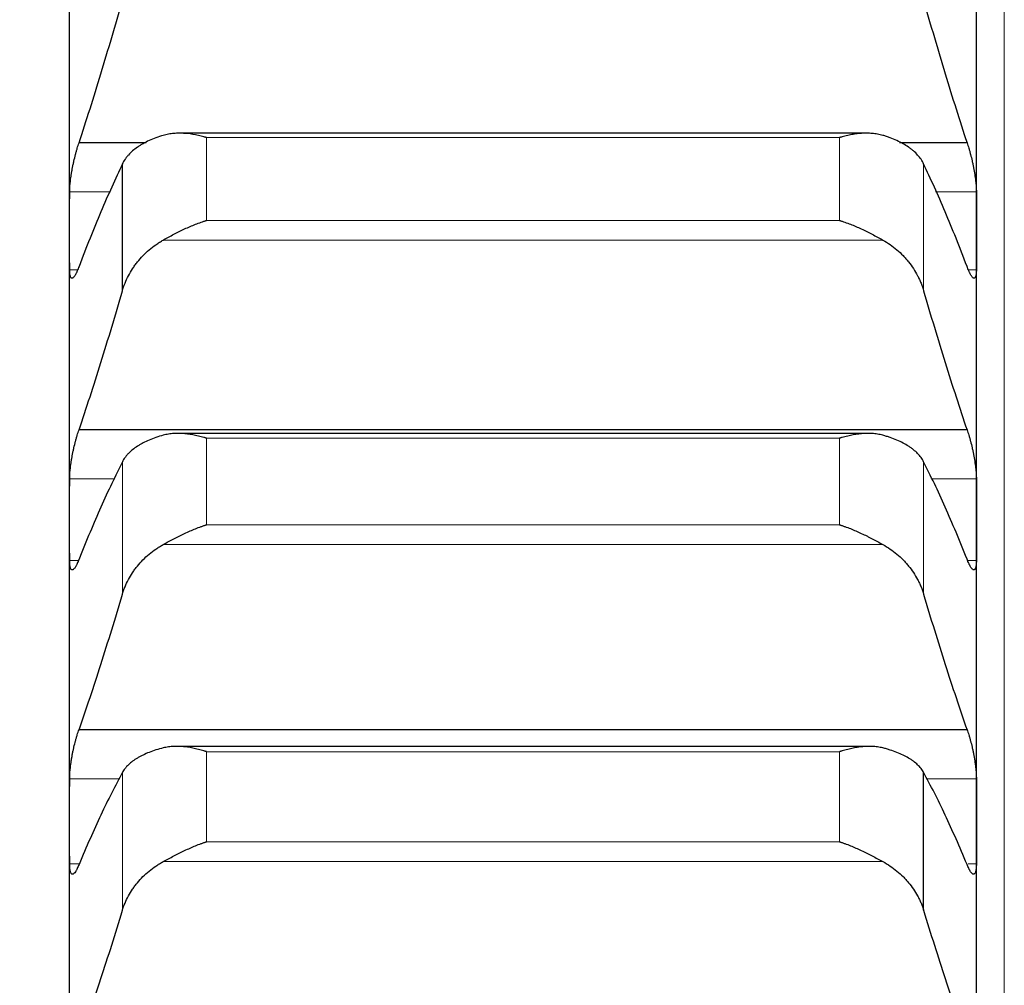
# Model space of a CAD drawing. Header units: inches. Extents: x 0 to 17820, y -10 to 12600.
# Tile 140 of 256: x 6450 to 6507, y 9153 to 9209. Entities that reach past the tile are written whole.
import ezdxf

# ---------------------------------------------------------------- set-up
doc = ezdxf.new("R2010")
doc.units = ezdxf.units.IN
doc.layers.add('1', color=7, linetype='Continuous', true_color=0xffffff)
doc.layers.add('254', color=7, linetype='Continuous', true_color=0xffffff)
doc.styles.add('latin_extended', font='simplex.shx')
doc.dimstyles.get("Standard").update_dxf_attribs({"dimtxt": 0.18, "dimasz": 0.18, "dimexe": 0.18, "dimexo": 0.0625, "dimgap": 0.09, "dimtad": 0, "dimtih": 1, "dimtoh": 1, "dimdec": 4, "dimzin": 0, "dimdsep": 46, "dimtxsty": 'Standard', "dimcen": 0.09, "dimadec": 0, "dimazin": 0, "dimtfac": 1, "dimtdec": 4, "dimtofl": 0, "dimtmove": 0, "dimatfit": 3, "dimfxl": 1, "dimtolj": 1, "dimtzin": 0, "dimarcsym": 0})

# ---------------------------------------------------------------- blocks, each defined once
blk = doc.blocks.new('_U1')
at = {"layer": '254', "color": 3, "linetype": 'Continuous', "lineweight": 13, "transparency": 16777216}
for p, q in [((1291.577, 10505.926), (1291.577, 7002.901)), ((6453.143, 8695.901), (6453.143, 7002.901)), ((1396.577, 7032.901), (6348.143, 7032.901))]:
    blk.add_line(p, q, dxfattribs=at)
at = {"layer": '254', "color": 3, "transparency": 16777216}
for points in [[(1396.577, 7050.401), (1396.577, 7015.401), (1291.577, 7032.901)], [(6348.143, 7015.401), (6348.143, 7050.401), (6453.143, 7032.901)]]:
    blk.add_solid(points, dxfattribs=at)
at = {"layer": 'Defpoints', "color": 0, "transparency": 16777216}
for p in [(1291.577, 10535.926), (6453.143, 8725.901), (6453.143, 7032.901)]:
    blk.add_point(p, dxfattribs=at)
at = {"layer": '254', "color": 2, "lineweight": 13, "transparency": 16777216, "insert": (3697.36, 7190.401), "char_height": 105, "attachment_point": 1, "style": 'latin_extended'}
blk.add_mtext('\\A1;5162', dxfattribs=at)

msp = doc.modelspace()

# ---------------------------------------------------------------- linework, layer by layer
at = {"layer": '1', "color": 110, "linetype": 'Continuous', "lineweight": 13}
for p, q in [((6506.743, 9340.901), (6506.743, 8810.881)), ((6497.288, 9202.044), (6460.999, 9202.044)), ((6460.999, 9197.291), (6460.999, 9202.044)), ((6497.288, 9197.291), (6497.288, 9202.044)), ((6502.117, 9193.257), (6502.117, 9200.536)), ((6455.494, 9198.939), (6453.146, 9198.939)), ((6505.141, 9198.939), (6502.793, 9198.939)), ((6497.288, 9197.291), (6460.999, 9197.291)), ((6499.775, 9196.167), (6458.512, 9196.167)), ((6453.598, 9194.457), (6453.146, 9194.457)), ((6505.141, 9194.457), (6504.685, 9194.457)), ((6497.288, 9184.793), (6460.999, 9184.793)), ((6460.999, 9179.831), (6460.999, 9184.793)), ((6497.288, 9179.831), (6497.288, 9184.793)), ((6456.17, 9175.844), (6456.17, 9183.442)), ((6502.117, 9175.844), (6502.117, 9183.442)), ((6455.734, 9182.462), (6453.146, 9182.462)), ((6505.141, 9182.462), (6502.553, 9182.462)), ((6497.288, 9179.831), (6460.999, 9179.831)), ((6499.775, 9178.698), (6458.512, 9178.698)), ((6453.643, 9177.775), (6453.146, 9177.775)), ((6505.141, 9177.775), (6504.641, 9177.775)), ((6497.288, 9166.807), (6460.999, 9166.807)), ((6460.999, 9161.645), (6460.999, 9166.807)), ((6497.288, 9161.645), (6497.288, 9166.807)), ((6456.17, 9157.71), (6456.17, 9165.615)), ((6456, 9165.254), (6453.146, 9165.254)), ((6505.141, 9165.254), (6502.287, 9165.254)), ((6497.288, 9161.645), (6460.999, 9161.645)), ((6453.672, 9160.37), (6453.146, 9160.37)), ((6499.775, 9160.504), (6458.512, 9160.504)), ((6505.141, 9160.37), (6504.67, 9160.37))]:
    msp.add_line(p, q, dxfattribs=at)
at = {"layer": '1', "color": 2, "linetype": 'Continuous', "lineweight": 25}
for p, q in [((6453.143, 9196.698), (6453.143, 9212.523)), ((6505.143, 9196.698), (6505.143, 9212.523)), ((6498.824, 9202.295), (6459.445, 9202.295)), ((6457.526, 9201.746), (6453.681, 9201.746)), ((6504.606, 9201.746), (6500.726, 9201.746)), ((6456.17, 9193.257), (6456.17, 9200.536)), ((6453.143, 9180.119), (6453.143, 9196.698)), ((6505.143, 9180.119), (6505.143, 9196.698)), ((6504.606, 9185.276), (6453.681, 9185.276)), ((6498.9, 9185.071), (6459.361, 9185.071)), ((6453.143, 9162.812), (6453.143, 9180.119)), ((6505.143, 9162.812), (6505.143, 9180.119)), ((6504.606, 9168.071), (6453.681, 9168.071)), ((6498.976, 9167.114), (6459.279, 9167.114)), ((6502.117, 9157.71), (6502.117, 9165.615)), ((6453.143, 9144.806), (6453.143, 9162.812)), ((6505.143, 9144.806), (6505.143, 9162.812))]:
    msp.add_line(p, q, dxfattribs=at)
for points in [[(6453.681, 9201.746), (6453.892, 9202.387), (6454.312, 9203.689), (6454.937, 9205.702), (6455.556, 9207.776), (6455.966, 9209.2), (6456.17, 9209.922)], [(6502.117, 9209.922), (6502.321, 9209.2), (6502.731, 9207.776), (6503.35, 9205.702), (6503.975, 9203.689), (6504.395, 9202.387), (6504.606, 9201.746)], [(6456.17, 9200.536), (6455.966, 9200.108), (6455.556, 9199.221), (6454.937, 9197.797), (6454.312, 9196.281), (6453.892, 9195.208), (6453.681, 9194.656)], [(6504.606, 9194.656), (6504.395, 9195.208), (6503.975, 9196.281), (6503.35, 9197.797), (6502.731, 9199.221), (6502.321, 9200.108), (6502.117, 9200.536)], [(6453.143, 9196.698), (6453.143, 9197.445), (6453.144, 9198.192), (6453.146, 9198.939)], [(6505.141, 9198.939), (6505.143, 9198.192), (6505.143, 9197.445), (6505.143, 9196.698)], [(6453.146, 9194.457), (6453.144, 9195.204), (6453.143, 9195.951), (6453.143, 9196.698)], [(6505.143, 9196.698), (6505.143, 9195.951), (6505.143, 9195.204), (6505.141, 9194.457)], [(6453.681, 9185.276), (6453.892, 9185.898), (6454.312, 9187.163), (6454.937, 9189.126), (6455.556, 9191.153), (6455.966, 9192.548), (6456.17, 9193.257)], [(6502.117, 9193.257), (6502.321, 9192.548), (6502.731, 9191.153), (6503.35, 9189.126), (6503.975, 9187.163), (6504.395, 9185.898), (6504.606, 9185.276)], [(6456.17, 9183.442), (6455.966, 9183.041), (6455.556, 9182.207), (6454.937, 9180.859), (6454.312, 9179.416), (6453.892, 9178.391), (6453.681, 9177.861)], [(6504.606, 9177.861), (6504.395, 9178.391), (6503.975, 9179.416), (6503.35, 9180.859), (6502.731, 9182.207), (6502.321, 9183.041), (6502.117, 9183.442)], [(6453.143, 9180.119), (6453.143, 9180.9), (6453.144, 9181.681), (6453.146, 9182.462)], [(6505.141, 9182.462), (6505.143, 9181.681), (6505.143, 9180.9), (6505.143, 9180.119)], [(6453.146, 9177.775), (6453.144, 9178.556), (6453.143, 9179.338), (6453.143, 9180.119)], [(6505.143, 9180.119), (6505.143, 9179.338), (6505.143, 9178.556), (6505.141, 9177.775)], [(6453.681, 9168.071), (6453.892, 9168.672), (6454.312, 9169.899), (6454.937, 9171.807), (6455.556, 9173.785), (6455.966, 9175.15), (6456.17, 9175.844)], [(6502.117, 9175.844), (6502.321, 9175.15), (6502.731, 9173.785), (6503.35, 9171.807), (6503.975, 9169.899), (6504.395, 9168.672), (6504.606, 9168.071)], [(6456.17, 9165.615), (6455.966, 9165.242), (6455.556, 9164.462), (6454.937, 9163.193), (6454.312, 9161.826), (6453.892, 9160.849), (6453.681, 9160.344)], [(6504.606, 9160.344), (6504.395, 9160.849), (6503.975, 9161.826), (6503.35, 9163.193), (6502.731, 9164.462), (6502.321, 9165.242), (6502.117, 9165.615)], [(6453.143, 9162.812), (6453.143, 9163.626), (6453.144, 9164.44), (6453.146, 9165.254)], [(6505.141, 9165.254), (6505.143, 9164.44), (6505.143, 9163.626), (6505.143, 9162.812)], [(6453.146, 9160.37), (6453.144, 9161.184), (6453.143, 9161.998), (6453.143, 9162.812)], [(6505.143, 9162.812), (6505.143, 9161.998), (6505.143, 9161.184), (6505.141, 9160.37)], [(6453.681, 9150.157), (6453.892, 9150.737), (6454.312, 9151.923), (6454.937, 9153.775), (6455.556, 9155.7), (6455.966, 9157.031), (6456.17, 9157.71)], [(6502.117, 9157.71), (6502.321, 9157.031), (6502.731, 9155.7), (6503.35, 9153.775), (6503.975, 9151.923), (6504.395, 9150.737), (6504.606, 9150.157)]]:
    msp.add_open_spline(points, degree=3, dxfattribs=at)
for points, knots in [([(6458.512, 9202.172), (6458.366, 9202.129), (6458.226, 9202.083), (6457.957, 9201.983), (6457.7, 9201.877), (6457.463, 9201.758), (6457.323, 9201.679), (6457.295, 9201.662), (6457.24, 9201.63), (6457.213, 9201.613), (6457.133, 9201.563), (6457.081, 9201.529), (6456.931, 9201.425), (6456.839, 9201.353), (6456.667, 9201.204), (6456.588, 9201.126), (6456.48, 9201.006), (6456.445, 9200.966), (6456.397, 9200.904), (6456.381, 9200.883), (6456.35, 9200.841), (6456.335, 9200.82), (6456.263, 9200.713), (6456.212, 9200.626), (6456.17, 9200.536)], [0, 0, 0, 0, 0.125, 0.125, 0.25, 0.375, 0.375, 0.40625, 0.40625, 0.4375, 0.4375, 0.5, 0.5, 0.625, 0.625, 0.75, 0.75, 0.8125, 0.8125, 0.84375, 0.84375, 0.875, 0.875, 1, 1, 1, 1]), ([(6460.999, 9202.044), (6460.996, 9202.045), (6460.993, 9202.046), (6460.986, 9202.048), (6460.983, 9202.049), (6460.973, 9202.052), (6460.953, 9202.058), (6460.907, 9202.071), (6460.814, 9202.097), (6460.735, 9202.117), (6460.577, 9202.156), (6460.472, 9202.18), (6460.158, 9202.241), (6459.95, 9202.269), (6459.639, 9202.292), (6459.535, 9202.295), (6459.38, 9202.295), (6459.328, 9202.294), (6459.224, 9202.29), (6459.172, 9202.287), (6459.018, 9202.274), (6458.915, 9202.261), (6458.712, 9202.224), (6458.612, 9202.201), (6458.512, 9202.172)], [0, 0, 0, 0, 0.003906, 0.003906, 0.007813, 0.007813, 0.015625, 0.03125, 0.0625, 0.125, 0.125, 0.25, 0.25, 0.5, 0.5, 0.625, 0.625, 0.6875, 0.6875, 0.75, 0.75, 0.875, 0.875, 1, 1, 1, 1]), ([(6499.775, 9202.172), (6499.675, 9202.201), (6499.575, 9202.224), (6499.374, 9202.26), (6499.273, 9202.274), (6499.069, 9202.291), (6498.966, 9202.295), (6498.76, 9202.296), (6498.655, 9202.292), (6498.446, 9202.277), (6498.341, 9202.266), (6498.131, 9202.238), (6498.026, 9202.221), (6497.816, 9202.18), (6497.71, 9202.157), (6497.552, 9202.117), (6497.473, 9202.097), (6497.38, 9202.071), (6497.334, 9202.058), (6497.314, 9202.052), (6497.301, 9202.048), (6497.294, 9202.046), (6497.288, 9202.044)], [0, 0, 0, 0, 0.125, 0.125, 0.25, 0.25, 0.375, 0.375, 0.5, 0.5, 0.625, 0.625, 0.75, 0.75, 0.875, 0.875, 0.9375, 0.96875, 0.984375, 0.992187, 0.992187, 1, 1, 1, 1]), ([(6502.117, 9200.536), (6502.075, 9200.626), (6502.025, 9200.713), (6501.91, 9200.882), (6501.781, 9201.046), (6501.623, 9201.201), (6501.494, 9201.313), (6501.449, 9201.35), (6501.379, 9201.405), (6501.355, 9201.423), (6501.306, 9201.459), (6501.282, 9201.476), (6501.157, 9201.563), (6500.945, 9201.696), (6500.71, 9201.815), (6500.463, 9201.928), (6500.334, 9201.982), (6500.164, 9202.045), (6500.13, 9202.057), (6500.06, 9202.081), (6499.956, 9202.117), (6499.848, 9202.15), (6499.775, 9202.172)], [0, 0, 0, 0, 0.125, 0.125, 0.25, 0.375, 0.375, 0.4375, 0.4375, 0.46875, 0.46875, 0.5, 0.5, 0.625, 0.75, 0.75, 0.875, 0.875, 0.90625, 0.90625, 0.9375, 1, 1, 1, 1]), ([(6453.146, 9198.939), (6453.146, 9198.983), (6453.148, 9199.074), (6453.156, 9199.224), (6453.165, 9199.332), (6453.173, 9199.416), (6453.176, 9199.444), (6453.182, 9199.502), (6453.185, 9199.531), (6453.203, 9199.679), (6453.22, 9199.801), (6453.244, 9199.959), (6453.25, 9199.991), (6453.258, 9200.039), (6453.26, 9200.055), (6453.266, 9200.087), (6453.28, 9200.168), (6453.306, 9200.313), (6453.332, 9200.442), (6453.359, 9200.572), (6453.373, 9200.636), (6453.417, 9200.83), (6453.448, 9200.956), (6453.495, 9201.138), (6453.512, 9201.198), (6453.536, 9201.286), (6453.545, 9201.316), (6453.562, 9201.374), (6453.57, 9201.402), (6453.612, 9201.542), (6453.646, 9201.648), (6453.681, 9201.746)], [0, 0, 0, 0, 0.0625, 0.125, 0.1875, 0.1875, 0.21875, 0.21875, 0.25, 0.25, 0.375, 0.375, 0.40625, 0.40625, 0.421875, 0.421875, 0.4375, 0.5, 0.5625, 0.5625, 0.625, 0.625, 0.75, 0.75, 0.8125, 0.8125, 0.84375, 0.84375, 0.875, 0.875, 1, 1, 1, 1]), ([(6504.606, 9201.746), (6504.64, 9201.648), (6504.675, 9201.543), (6504.725, 9201.376), (6504.741, 9201.319), (6504.766, 9201.23), (6504.774, 9201.201), (6504.791, 9201.14), (6504.799, 9201.11), (6504.839, 9200.957), (6504.869, 9200.831), (6504.913, 9200.64), (6504.927, 9200.575), (6504.947, 9200.478), (6504.954, 9200.445), (6504.967, 9200.38), (6504.973, 9200.347), (6505.005, 9200.185), (6505.027, 9200.057), (6505.052, 9199.899), (6505.057, 9199.868), (6505.066, 9199.805), (6505.07, 9199.774), (6505.083, 9199.681), (6505.091, 9199.621), (6505.112, 9199.445), (6505.122, 9199.334), (6505.131, 9199.202), (6505.133, 9199.176), (6505.136, 9199.126), (6505.137, 9199.101), (6505.14, 9199.029), (6505.141, 9198.983), (6505.141, 9198.939)], [0, 0, 0, 0, 0.125, 0.125, 0.1875, 0.1875, 0.21875, 0.21875, 0.25, 0.25, 0.375, 0.375, 0.4375, 0.4375, 0.46875, 0.46875, 0.5, 0.5, 0.625, 0.625, 0.65625, 0.65625, 0.6875, 0.6875, 0.75, 0.75, 0.875, 0.875, 0.90625, 0.90625, 0.9375, 0.9375, 1, 1, 1, 1]), ([(6458.512, 9196.167), (6458.612, 9196.223), (6458.712, 9196.279), (6458.913, 9196.389), (6459.014, 9196.444), (6459.218, 9196.55), (6459.321, 9196.603), (6459.527, 9196.705), (6459.632, 9196.755), (6459.841, 9196.852), (6459.946, 9196.899), (6460.156, 9196.989), (6460.261, 9197.031), (6460.471, 9197.113), (6460.576, 9197.152), (6460.735, 9197.206), (6460.814, 9197.233), (6460.907, 9197.262), (6460.953, 9197.277), (6460.973, 9197.283), (6460.986, 9197.287), (6460.993, 9197.289), (6460.999, 9197.291)], [0, 0, 0, 0, 0.125, 0.125, 0.25, 0.25, 0.375, 0.375, 0.5, 0.5, 0.625, 0.625, 0.75, 0.75, 0.875, 0.875, 0.9375, 0.96875, 0.984375, 0.992187, 0.992187, 1, 1, 1, 1]), ([(6497.288, 9197.291), (6497.291, 9197.29), (6497.294, 9197.289), (6497.301, 9197.287), (6497.304, 9197.286), (6497.314, 9197.283), (6497.334, 9197.277), (6497.38, 9197.262), (6497.473, 9197.233), (6497.552, 9197.206), (6497.71, 9197.152), (6497.815, 9197.113), (6498.129, 9196.992), (6498.337, 9196.903), (6498.648, 9196.759), (6498.752, 9196.709), (6498.907, 9196.632), (6498.959, 9196.606), (6499.063, 9196.553), (6499.114, 9196.526), (6499.269, 9196.445), (6499.372, 9196.39), (6499.575, 9196.279), (6499.675, 9196.223), (6499.775, 9196.167)], [0, 0, 0, 0, 0.003906, 0.003906, 0.007812, 0.007812, 0.015625, 0.03125, 0.0625, 0.125, 0.125, 0.25, 0.25, 0.5, 0.5, 0.625, 0.625, 0.6875, 0.6875, 0.75, 0.75, 0.875, 0.875, 1, 1, 1, 1]), ([(6456.17, 9193.257), (6456.212, 9193.405), (6456.262, 9193.551), (6456.377, 9193.836), (6456.506, 9194.117), (6456.664, 9194.388), (6456.793, 9194.586), (6456.838, 9194.652), (6456.908, 9194.749), (6456.932, 9194.782), (6456.981, 9194.845), (6457.005, 9194.877), (6457.13, 9195.033), (6457.341, 9195.274), (6457.577, 9195.495), (6457.824, 9195.706), (6457.953, 9195.806), (6458.123, 9195.925), (6458.157, 9195.948), (6458.227, 9195.994), (6458.331, 9196.062), (6458.439, 9196.126), (6458.512, 9196.167)], [0, 0, 0, 0, 0.125, 0.125, 0.25, 0.375, 0.375, 0.4375, 0.4375, 0.46875, 0.46875, 0.5, 0.5, 0.625, 0.75, 0.75, 0.875, 0.875, 0.90625, 0.90625, 0.9375, 1, 1, 1, 1]), ([(6499.775, 9196.167), (6499.921, 9196.085), (6500.061, 9195.997), (6500.33, 9195.809), (6500.587, 9195.61), (6500.823, 9195.389), (6500.964, 9195.243), (6500.992, 9195.214), (6501.047, 9195.155), (6501.074, 9195.125), (6501.154, 9195.034), (6501.206, 9194.972), (6501.356, 9194.785), (6501.448, 9194.656), (6501.62, 9194.393), (6501.699, 9194.258), (6501.807, 9194.051), (6501.841, 9193.981), (6501.89, 9193.875), (6501.906, 9193.839), (6501.937, 9193.768), (6501.952, 9193.732), (6502.024, 9193.551), (6502.075, 9193.405), (6502.117, 9193.257)], [0, 0, 0, 0, 0.125, 0.125, 0.25, 0.375, 0.375, 0.40625, 0.40625, 0.4375, 0.4375, 0.5, 0.5, 0.625, 0.625, 0.75, 0.75, 0.8125, 0.8125, 0.84375, 0.84375, 0.875, 0.875, 1, 1, 1, 1]), ([(6453.681, 9194.656), (6453.646, 9194.559), (6453.612, 9194.471), (6453.562, 9194.354), (6453.545, 9194.317), (6453.521, 9194.266), (6453.513, 9194.249), (6453.496, 9194.217), (6453.488, 9194.202), (6453.448, 9194.129), (6453.418, 9194.083), (6453.374, 9194.031), (6453.36, 9194.016), (6453.34, 9193.999), (6453.333, 9193.994), (6453.32, 9193.985), (6453.313, 9193.982), (6453.282, 9193.969), (6453.26, 9193.971), (6453.235, 9193.99), (6453.23, 9193.995), (6453.221, 9194.005), (6453.217, 9194.012), (6453.204, 9194.033), (6453.196, 9194.05), (6453.175, 9194.11), (6453.165, 9194.163), (6453.155, 9194.244), (6453.154, 9194.261), (6453.151, 9194.297), (6453.15, 9194.315), (6453.147, 9194.372), (6453.146, 9194.413), (6453.146, 9194.457)], [0, 0, 0, 0, 0.125, 0.125, 0.1875, 0.1875, 0.21875, 0.21875, 0.25, 0.25, 0.375, 0.375, 0.4375, 0.4375, 0.46875, 0.46875, 0.5, 0.5, 0.625, 0.625, 0.65625, 0.65625, 0.6875, 0.6875, 0.75, 0.75, 0.875, 0.875, 0.90625, 0.90625, 0.9375, 0.9375, 1, 1, 1, 1]), ([(6505.141, 9194.457), (6505.141, 9194.413), (6505.139, 9194.332), (6505.131, 9194.227), (6505.122, 9194.168), (6505.114, 9194.128), (6505.111, 9194.115), (6505.105, 9194.092), (6505.101, 9194.081), (6505.084, 9194.03), (6505.067, 9194.002), (6505.042, 9193.983), (6505.037, 9193.98), (6505.029, 9193.977), (6505.027, 9193.976), (6505.021, 9193.974), (6505.007, 9193.972), (6504.98, 9193.976), (6504.955, 9193.993), (6504.928, 9194.015), (6504.913, 9194.03), (6504.87, 9194.082), (6504.839, 9194.129), (6504.791, 9194.215), (6504.775, 9194.247), (6504.75, 9194.298), (6504.742, 9194.316), (6504.725, 9194.353), (6504.717, 9194.372), (6504.675, 9194.471), (6504.64, 9194.559), (6504.606, 9194.656)], [0, 0, 0, 0, 0.0625, 0.125, 0.1875, 0.1875, 0.21875, 0.21875, 0.25, 0.25, 0.375, 0.375, 0.40625, 0.40625, 0.421875, 0.421875, 0.4375, 0.5, 0.5625, 0.5625, 0.625, 0.625, 0.75, 0.75, 0.8125, 0.8125, 0.84375, 0.84375, 0.875, 0.875, 1, 1, 1, 1]), ([(6453.146, 9182.462), (6453.146, 9182.508), (6453.148, 9182.603), (6453.156, 9182.758), (6453.165, 9182.869), (6453.173, 9182.955), (6453.176, 9182.984), (6453.182, 9183.043), (6453.185, 9183.073), (6453.203, 9183.223), (6453.22, 9183.347), (6453.244, 9183.506), (6453.25, 9183.539), (6453.258, 9183.587), (6453.26, 9183.603), (6453.266, 9183.636), (6453.28, 9183.717), (6453.306, 9183.863), (6453.332, 9183.992), (6453.359, 9184.121), (6453.373, 9184.186), (6453.417, 9184.379), (6453.448, 9184.503), (6453.495, 9184.683), (6453.512, 9184.742), (6453.536, 9184.828), (6453.545, 9184.857), (6453.562, 9184.914), (6453.57, 9184.942), (6453.612, 9185.079), (6453.646, 9185.181), (6453.681, 9185.276)], [0, 0, 0, 0, 0.0625, 0.125, 0.1875, 0.1875, 0.21875, 0.21875, 0.25, 0.25, 0.375, 0.375, 0.40625, 0.40625, 0.421875, 0.421875, 0.4375, 0.5, 0.5625, 0.5625, 0.625, 0.625, 0.75, 0.75, 0.8125, 0.8125, 0.84375, 0.84375, 0.875, 0.875, 1, 1, 1, 1]), ([(6460.999, 9184.793), (6460.996, 9184.794), (6460.993, 9184.795), (6460.986, 9184.797), (6460.983, 9184.798), (6460.973, 9184.801), (6460.953, 9184.807), (6460.907, 9184.821), (6460.814, 9184.848), (6460.735, 9184.87), (6460.577, 9184.911), (6460.472, 9184.936), (6460.158, 9185.002), (6459.95, 9185.035), (6459.639, 9185.063), (6459.535, 9185.069), (6459.38, 9185.072), (6459.328, 9185.072), (6459.224, 9185.07), (6459.172, 9185.067), (6459.018, 9185.058), (6458.915, 9185.047), (6458.712, 9185.015), (6458.612, 9184.993), (6458.512, 9184.966)], [0, 0, 0, 0, 0.003906, 0.003906, 0.007813, 0.007813, 0.015625, 0.03125, 0.0625, 0.125, 0.125, 0.25, 0.25, 0.5, 0.5, 0.625, 0.625, 0.6875, 0.6875, 0.75, 0.75, 0.875, 0.875, 1, 1, 1, 1]), ([(6499.775, 9184.966), (6499.675, 9184.993), (6499.575, 9185.014), (6499.374, 9185.046), (6499.273, 9185.057), (6499.069, 9185.07), (6498.966, 9185.073), (6498.76, 9185.069), (6498.655, 9185.063), (6498.446, 9185.045), (6498.341, 9185.032), (6498.131, 9185), (6498.026, 9184.981), (6497.816, 9184.936), (6497.71, 9184.911), (6497.552, 9184.87), (6497.473, 9184.848), (6497.38, 9184.821), (6497.334, 9184.807), (6497.314, 9184.801), (6497.301, 9184.797), (6497.294, 9184.795), (6497.288, 9184.793)], [0, 0, 0, 0, 0.125, 0.125, 0.25, 0.25, 0.375, 0.375, 0.5, 0.5, 0.625, 0.625, 0.75, 0.75, 0.875, 0.875, 0.9375, 0.96875, 0.984375, 0.992187, 0.992187, 1, 1, 1, 1]), ([(6504.606, 9185.276), (6504.64, 9185.181), (6504.675, 9185.079), (6504.725, 9184.916), (6504.741, 9184.86), (6504.766, 9184.773), (6504.774, 9184.744), (6504.791, 9184.685), (6504.799, 9184.655), (6504.839, 9184.504), (6504.869, 9184.38), (6504.913, 9184.189), (6504.927, 9184.125), (6504.947, 9184.027), (6504.954, 9183.995), (6504.967, 9183.929), (6504.973, 9183.897), (6505.005, 9183.734), (6505.027, 9183.606), (6505.052, 9183.446), (6505.057, 9183.415), (6505.066, 9183.351), (6505.07, 9183.319), (6505.083, 9183.225), (6505.091, 9183.164), (6505.112, 9182.985), (6505.122, 9182.871), (6505.131, 9182.735), (6505.133, 9182.709), (6505.136, 9182.656), (6505.137, 9182.631), (6505.14, 9182.556), (6505.141, 9182.508), (6505.141, 9182.462)], [0, 0, 0, 0, 0.125, 0.125, 0.1875, 0.1875, 0.21875, 0.21875, 0.25, 0.25, 0.375, 0.375, 0.4375, 0.4375, 0.46875, 0.46875, 0.5, 0.5, 0.625, 0.625, 0.65625, 0.65625, 0.6875, 0.6875, 0.75, 0.75, 0.875, 0.875, 0.90625, 0.90625, 0.9375, 0.9375, 1, 1, 1, 1]), ([(6458.512, 9184.966), (6458.366, 9184.927), (6458.226, 9184.884), (6457.957, 9184.792), (6457.7, 9184.693), (6457.463, 9184.582), (6457.323, 9184.509), (6457.295, 9184.494), (6457.24, 9184.463), (6457.213, 9184.448), (6457.133, 9184.401), (6457.081, 9184.369), (6456.931, 9184.272), (6456.839, 9184.205), (6456.667, 9184.066), (6456.588, 9183.994), (6456.48, 9183.882), (6456.445, 9183.844), (6456.397, 9183.786), (6456.381, 9183.767), (6456.35, 9183.727), (6456.335, 9183.707), (6456.263, 9183.608), (6456.212, 9183.526), (6456.17, 9183.442)], [0, 0, 0, 0, 0.125, 0.125, 0.25, 0.375, 0.375, 0.40625, 0.40625, 0.4375, 0.4375, 0.5, 0.5, 0.625, 0.625, 0.75, 0.75, 0.8125, 0.8125, 0.84375, 0.84375, 0.875, 0.875, 1, 1, 1, 1]), ([(6502.117, 9183.442), (6502.075, 9183.526), (6502.025, 9183.607), (6501.91, 9183.765), (6501.781, 9183.919), (6501.623, 9184.063), (6501.494, 9184.168), (6501.449, 9184.203), (6501.379, 9184.254), (6501.355, 9184.271), (6501.306, 9184.304), (6501.282, 9184.32), (6501.157, 9184.401), (6500.945, 9184.524), (6500.71, 9184.636), (6500.463, 9184.741), (6500.334, 9184.79), (6500.164, 9184.848), (6500.13, 9184.86), (6500.06, 9184.882), (6499.956, 9184.915), (6499.848, 9184.947), (6499.775, 9184.966)], [0, 0, 0, 0, 0.125, 0.125, 0.25, 0.375, 0.375, 0.4375, 0.4375, 0.46875, 0.46875, 0.5, 0.5, 0.625, 0.75, 0.75, 0.875, 0.875, 0.90625, 0.90625, 0.9375, 1, 1, 1, 1]), ([(6458.512, 9178.698), (6458.612, 9178.753), (6458.712, 9178.809), (6458.913, 9178.918), (6459.014, 9178.972), (6459.218, 9179.078), (6459.321, 9179.131), (6459.527, 9179.233), (6459.632, 9179.284), (6459.841, 9179.382), (6459.946, 9179.429), (6460.156, 9179.52), (6460.261, 9179.564), (6460.471, 9179.647), (6460.576, 9179.687), (6460.735, 9179.744), (6460.814, 9179.771), (6460.907, 9179.802), (6460.953, 9179.817), (6460.973, 9179.823), (6460.986, 9179.827), (6460.993, 9179.829), (6460.999, 9179.831)], [0, 0, 0, 0, 0.125, 0.125, 0.25, 0.25, 0.375, 0.375, 0.5, 0.5, 0.625, 0.625, 0.75, 0.75, 0.875, 0.875, 0.9375, 0.96875, 0.984375, 0.992187, 0.992187, 1, 1, 1, 1]), ([(6497.288, 9179.831), (6497.291, 9179.83), (6497.294, 9179.829), (6497.301, 9179.827), (6497.304, 9179.826), (6497.314, 9179.823), (6497.334, 9179.817), (6497.38, 9179.802), (6497.473, 9179.771), (6497.552, 9179.744), (6497.71, 9179.687), (6497.815, 9179.648), (6498.129, 9179.523), (6498.337, 9179.432), (6498.648, 9179.287), (6498.752, 9179.237), (6498.907, 9179.16), (6498.959, 9179.134), (6499.063, 9179.081), (6499.114, 9179.054), (6499.269, 9178.973), (6499.372, 9178.919), (6499.575, 9178.809), (6499.675, 9178.754), (6499.775, 9178.698)], [0, 0, 0, 0, 0.003906, 0.003906, 0.007812, 0.007812, 0.015625, 0.03125, 0.0625, 0.125, 0.125, 0.25, 0.25, 0.5, 0.5, 0.625, 0.625, 0.6875, 0.6875, 0.75, 0.75, 0.875, 0.875, 1, 1, 1, 1]), ([(6456.17, 9175.844), (6456.212, 9175.989), (6456.262, 9176.131), (6456.377, 9176.411), (6456.506, 9176.686), (6456.664, 9176.951), (6456.793, 9177.146), (6456.838, 9177.211), (6456.908, 9177.306), (6456.932, 9177.338), (6456.981, 9177.401), (6457.005, 9177.431), (6457.13, 9177.585), (6457.341, 9177.821), (6457.577, 9178.038), (6457.824, 9178.245), (6457.953, 9178.343), (6458.123, 9178.46), (6458.157, 9178.483), (6458.227, 9178.528), (6458.331, 9178.595), (6458.439, 9178.658), (6458.512, 9178.698)], [0, 0, 0, 0, 0.125, 0.125, 0.25, 0.375, 0.375, 0.4375, 0.4375, 0.46875, 0.46875, 0.5, 0.5, 0.625, 0.75, 0.75, 0.875, 0.875, 0.90625, 0.90625, 0.9375, 1, 1, 1, 1]), ([(6499.775, 9178.698), (6499.921, 9178.618), (6500.061, 9178.531), (6500.33, 9178.346), (6500.587, 9178.151), (6500.823, 9177.934), (6500.964, 9177.791), (6500.992, 9177.762), (6501.047, 9177.704), (6501.074, 9177.674), (6501.154, 9177.585), (6501.206, 9177.525), (6501.356, 9177.341), (6501.448, 9177.215), (6501.62, 9176.957), (6501.699, 9176.824), (6501.807, 9176.621), (6501.841, 9176.553), (6501.89, 9176.449), (6501.906, 9176.414), (6501.937, 9176.344), (6501.952, 9176.309), (6502.024, 9176.132), (6502.075, 9175.988), (6502.117, 9175.844)], [0, 0, 0, 0, 0.125, 0.125, 0.25, 0.375, 0.375, 0.40625, 0.40625, 0.4375, 0.4375, 0.5, 0.5, 0.625, 0.625, 0.75, 0.75, 0.8125, 0.8125, 0.84375, 0.84375, 0.875, 0.875, 1, 1, 1, 1]), ([(6453.681, 9177.861), (6453.646, 9177.768), (6453.612, 9177.684), (6453.562, 9177.573), (6453.545, 9177.539), (6453.521, 9177.49), (6453.513, 9177.475), (6453.496, 9177.445), (6453.488, 9177.431), (6453.448, 9177.364), (6453.418, 9177.323), (6453.374, 9177.278), (6453.36, 9177.266), (6453.34, 9177.252), (6453.333, 9177.249), (6453.32, 9177.243), (6453.313, 9177.241), (6453.282, 9177.234), (6453.26, 9177.242), (6453.235, 9177.267), (6453.23, 9177.273), (6453.221, 9177.286), (6453.217, 9177.294), (6453.204, 9177.319), (6453.196, 9177.339), (6453.175, 9177.407), (6453.165, 9177.464), (6453.155, 9177.551), (6453.154, 9177.569), (6453.151, 9177.607), (6453.15, 9177.626), (6453.147, 9177.687), (6453.146, 9177.73), (6453.146, 9177.775)], [0, 0, 0, 0, 0.125, 0.125, 0.1875, 0.1875, 0.21875, 0.21875, 0.25, 0.25, 0.375, 0.375, 0.4375, 0.4375, 0.46875, 0.46875, 0.5, 0.5, 0.625, 0.625, 0.65625, 0.65625, 0.6875, 0.6875, 0.75, 0.75, 0.875, 0.875, 0.90625, 0.90625, 0.9375, 0.9375, 1, 1, 1, 1]), ([(6505.141, 9177.775), (6505.141, 9177.73), (6505.139, 9177.644), (6505.131, 9177.532), (6505.122, 9177.469), (6505.114, 9177.425), (6505.111, 9177.411), (6505.105, 9177.385), (6505.101, 9177.373), (6505.084, 9177.316), (6505.067, 9177.283), (6505.042, 9177.258), (6505.037, 9177.253), (6505.029, 9177.248), (6505.027, 9177.246), (6505.021, 9177.244), (6505.007, 9177.238), (6504.98, 9177.236), (6504.955, 9177.248), (6504.928, 9177.265), (6504.913, 9177.277), (6504.87, 9177.322), (6504.839, 9177.364), (6504.791, 9177.444), (6504.775, 9177.473), (6504.75, 9177.521), (6504.742, 9177.538), (6504.725, 9177.573), (6504.717, 9177.591), (6504.675, 9177.684), (6504.64, 9177.768), (6504.606, 9177.861)], [0, 0, 0, 0, 0.0625, 0.125, 0.1875, 0.1875, 0.21875, 0.21875, 0.25, 0.25, 0.375, 0.375, 0.40625, 0.40625, 0.421875, 0.421875, 0.4375, 0.5, 0.5625, 0.5625, 0.625, 0.625, 0.75, 0.75, 0.8125, 0.8125, 0.84375, 0.84375, 0.875, 0.875, 1, 1, 1, 1]), ([(6453.146, 9165.254), (6453.146, 9165.302), (6453.148, 9165.401), (6453.156, 9165.56), (6453.165, 9165.674), (6453.173, 9165.762), (6453.176, 9165.792), (6453.182, 9165.852), (6453.185, 9165.882), (6453.203, 9166.035), (6453.22, 9166.161), (6453.244, 9166.321), (6453.25, 9166.354), (6453.258, 9166.403), (6453.26, 9166.419), (6453.266, 9166.452), (6453.28, 9166.533), (6453.306, 9166.68), (6453.332, 9166.809), (6453.359, 9166.937), (6453.373, 9167.001), (6453.417, 9167.193), (6453.448, 9167.316), (6453.495, 9167.493), (6453.512, 9167.55), (6453.536, 9167.635), (6453.545, 9167.664), (6453.562, 9167.719), (6453.57, 9167.746), (6453.612, 9167.88), (6453.646, 9167.979), (6453.681, 9168.071)], [0, 0, 0, 0, 0.0625, 0.125, 0.1875, 0.1875, 0.21875, 0.21875, 0.25, 0.25, 0.375, 0.375, 0.40625, 0.40625, 0.421875, 0.421875, 0.4375, 0.5, 0.5625, 0.5625, 0.625, 0.625, 0.75, 0.75, 0.8125, 0.8125, 0.84375, 0.84375, 0.875, 0.875, 1, 1, 1, 1]), ([(6504.606, 9168.071), (6504.64, 9167.979), (6504.675, 9167.88), (6504.725, 9167.721), (6504.741, 9167.666), (6504.766, 9167.582), (6504.774, 9167.553), (6504.791, 9167.495), (6504.799, 9167.465), (6504.839, 9167.316), (6504.869, 9167.194), (6504.913, 9167.005), (6504.927, 9166.941), (6504.947, 9166.844), (6504.954, 9166.811), (6504.967, 9166.746), (6504.973, 9166.713), (6505.005, 9166.551), (6505.027, 9166.422), (6505.052, 9166.261), (6505.057, 9166.229), (6505.066, 9166.165), (6505.07, 9166.133), (6505.083, 9166.037), (6505.091, 9165.975), (6505.112, 9165.793), (6505.122, 9165.676), (6505.131, 9165.537), (6505.133, 9165.51), (6505.136, 9165.456), (6505.137, 9165.429), (6505.14, 9165.352), (6505.141, 9165.302), (6505.141, 9165.254)], [0, 0, 0, 0, 0.125, 0.125, 0.1875, 0.1875, 0.21875, 0.21875, 0.25, 0.25, 0.375, 0.375, 0.4375, 0.4375, 0.46875, 0.46875, 0.5, 0.5, 0.625, 0.625, 0.65625, 0.65625, 0.6875, 0.6875, 0.75, 0.75, 0.875, 0.875, 0.90625, 0.90625, 0.9375, 0.9375, 1, 1, 1, 1]), ([(6458.512, 9167.026), (6458.366, 9166.989), (6458.226, 9166.95), (6457.957, 9166.865), (6457.7, 9166.775), (6457.463, 9166.672), (6457.323, 9166.604), (6457.295, 9166.59), (6457.24, 9166.562), (6457.213, 9166.548), (6457.133, 9166.505), (6457.081, 9166.476), (6456.931, 9166.386), (6456.839, 9166.324), (6456.667, 9166.195), (6456.588, 9166.128), (6456.48, 9166.024), (6456.445, 9165.989), (6456.397, 9165.935), (6456.381, 9165.917), (6456.35, 9165.88), (6456.335, 9165.862), (6456.263, 9165.769), (6456.212, 9165.693), (6456.17, 9165.615)], [0, 0, 0, 0, 0.125, 0.125, 0.25, 0.375, 0.375, 0.40625, 0.40625, 0.4375, 0.4375, 0.5, 0.5, 0.625, 0.625, 0.75, 0.75, 0.8125, 0.8125, 0.84375, 0.84375, 0.875, 0.875, 1, 1, 1, 1]), ([(6460.999, 9166.807), (6460.996, 9166.808), (6460.993, 9166.809), (6460.986, 9166.811), (6460.983, 9166.812), (6460.973, 9166.816), (6460.953, 9166.822), (6460.907, 9166.836), (6460.814, 9166.865), (6460.735, 9166.888), (6460.577, 9166.931), (6460.472, 9166.958), (6460.158, 9167.029), (6459.95, 9167.065), (6459.639, 9167.099), (6459.535, 9167.107), (6459.38, 9167.113), (6459.328, 9167.114), (6459.224, 9167.114), (6459.172, 9167.113), (6459.018, 9167.106), (6458.915, 9167.097), (6458.712, 9167.07), (6458.612, 9167.051), (6458.512, 9167.026)], [0, 0, 0, 0, 0.003906, 0.003906, 0.007813, 0.007813, 0.015625, 0.03125, 0.0625, 0.125, 0.125, 0.25, 0.25, 0.5, 0.5, 0.625, 0.625, 0.6875, 0.6875, 0.75, 0.75, 0.875, 0.875, 1, 1, 1, 1]), ([(6499.775, 9167.026), (6499.675, 9167.051), (6499.575, 9167.07), (6499.374, 9167.097), (6499.273, 9167.106), (6499.069, 9167.115), (6498.966, 9167.115), (6498.76, 9167.107), (6498.655, 9167.099), (6498.446, 9167.077), (6498.341, 9167.062), (6498.131, 9167.026), (6498.026, 9167.005), (6497.816, 9166.958), (6497.71, 9166.931), (6497.552, 9166.888), (6497.473, 9166.865), (6497.38, 9166.836), (6497.334, 9166.822), (6497.314, 9166.816), (6497.301, 9166.811), (6497.294, 9166.809), (6497.288, 9166.807)], [0, 0, 0, 0, 0.125, 0.125, 0.25, 0.25, 0.375, 0.375, 0.5, 0.5, 0.625, 0.625, 0.75, 0.75, 0.875, 0.875, 0.9375, 0.96875, 0.984375, 0.992188, 0.992188, 1, 1, 1, 1]), ([(6502.117, 9165.615), (6502.075, 9165.693), (6502.025, 9165.769), (6501.91, 9165.916), (6501.781, 9166.058), (6501.623, 9166.192), (6501.494, 9166.29), (6501.449, 9166.322), (6501.379, 9166.369), (6501.355, 9166.384), (6501.306, 9166.415), (6501.282, 9166.43), (6501.157, 9166.505), (6500.945, 9166.619), (6500.71, 9166.721), (6500.463, 9166.818), (6500.334, 9166.864), (6500.164, 9166.917), (6500.13, 9166.928), (6500.06, 9166.949), (6499.956, 9166.979), (6499.848, 9167.008), (6499.775, 9167.026)], [0, 0, 0, 0, 0.125, 0.125, 0.25, 0.375, 0.375, 0.4375, 0.4375, 0.46875, 0.46875, 0.5, 0.5, 0.625, 0.75, 0.75, 0.875, 0.875, 0.90625, 0.90625, 0.9375, 1, 1, 1, 1]), ([(6458.512, 9160.504), (6458.612, 9160.558), (6458.712, 9160.613), (6458.913, 9160.721), (6459.014, 9160.774), (6459.218, 9160.88), (6459.321, 9160.933), (6459.527, 9161.036), (6459.632, 9161.086), (6459.841, 9161.185), (6459.946, 9161.233), (6460.156, 9161.325), (6460.261, 9161.37), (6460.471, 9161.455), (6460.576, 9161.496), (6460.735, 9161.554), (6460.814, 9161.582), (6460.907, 9161.614), (6460.953, 9161.629), (6460.973, 9161.636), (6460.986, 9161.64), (6460.993, 9161.643), (6460.999, 9161.645)], [0, 0, 0, 0, 0.125, 0.125, 0.25, 0.25, 0.375, 0.375, 0.5, 0.5, 0.625, 0.625, 0.75, 0.75, 0.875, 0.875, 0.9375, 0.96875, 0.984375, 0.992188, 0.992188, 1, 1, 1, 1]), ([(6497.288, 9161.645), (6497.291, 9161.644), (6497.294, 9161.643), (6497.301, 9161.64), (6497.304, 9161.639), (6497.314, 9161.636), (6497.334, 9161.629), (6497.38, 9161.614), (6497.473, 9161.582), (6497.552, 9161.554), (6497.71, 9161.496), (6497.815, 9161.455), (6498.129, 9161.328), (6498.337, 9161.236), (6498.648, 9161.09), (6498.752, 9161.039), (6498.907, 9160.962), (6498.959, 9160.936), (6499.063, 9160.883), (6499.114, 9160.856), (6499.269, 9160.776), (6499.372, 9160.722), (6499.575, 9160.613), (6499.675, 9160.559), (6499.775, 9160.504)], [0, 0, 0, 0, 0.003906, 0.003906, 0.007813, 0.007813, 0.015625, 0.03125, 0.0625, 0.125, 0.125, 0.25, 0.25, 0.5, 0.5, 0.625, 0.625, 0.6875, 0.6875, 0.75, 0.75, 0.875, 0.875, 1, 1, 1, 1]), ([(6453.681, 9160.344), (6453.646, 9160.254), (6453.612, 9160.174), (6453.562, 9160.069), (6453.545, 9160.037), (6453.521, 9159.992), (6453.513, 9159.977), (6453.496, 9159.95), (6453.488, 9159.937), (6453.448, 9159.876), (6453.418, 9159.84), (6453.374, 9159.802), (6453.36, 9159.793), (6453.34, 9159.783), (6453.333, 9159.781), (6453.32, 9159.778), (6453.313, 9159.777), (6453.282, 9159.777), (6453.26, 9159.79), (6453.235, 9159.821), (6453.23, 9159.829), (6453.221, 9159.845), (6453.217, 9159.853), (6453.204, 9159.882), (6453.196, 9159.904), (6453.175, 9159.98), (6453.165, 9160.041), (6453.155, 9160.134), (6453.154, 9160.153), (6453.151, 9160.193), (6453.15, 9160.214), (6453.147, 9160.277), (6453.146, 9160.322), (6453.146, 9160.37)], [0, 0, 0, 0, 0.125, 0.125, 0.1875, 0.1875, 0.21875, 0.21875, 0.25, 0.25, 0.375, 0.375, 0.4375, 0.4375, 0.46875, 0.46875, 0.5, 0.5, 0.625, 0.625, 0.65625, 0.65625, 0.6875, 0.6875, 0.75, 0.75, 0.875, 0.875, 0.90625, 0.90625, 0.9375, 0.9375, 1, 1, 1, 1]), ([(6456.17, 9157.71), (6456.212, 9157.851), (6456.262, 9157.99), (6456.377, 9158.264), (6456.506, 9158.533), (6456.664, 9158.793), (6456.793, 9158.984), (6456.838, 9159.047), (6456.908, 9159.14), (6456.932, 9159.171), (6456.981, 9159.233), (6457.005, 9159.263), (6457.13, 9159.413), (6457.341, 9159.644), (6457.577, 9159.857), (6457.824, 9160.06), (6457.953, 9160.156), (6458.123, 9160.271), (6458.157, 9160.293), (6458.227, 9160.338), (6458.331, 9160.403), (6458.439, 9160.465), (6458.512, 9160.504)], [0, 0, 0, 0, 0.125, 0.125, 0.25, 0.375, 0.375, 0.4375, 0.4375, 0.46875, 0.46875, 0.5, 0.5, 0.625, 0.75, 0.75, 0.875, 0.875, 0.90625, 0.90625, 0.9375, 1, 1, 1, 1]), ([(6499.775, 9160.504), (6499.921, 9160.425), (6500.061, 9160.34), (6500.33, 9160.159), (6500.587, 9159.968), (6500.823, 9159.755), (6500.964, 9159.615), (6500.992, 9159.587), (6501.047, 9159.53), (6501.074, 9159.501), (6501.154, 9159.413), (6501.206, 9159.354), (6501.356, 9159.174), (6501.448, 9159.051), (6501.62, 9158.798), (6501.699, 9158.669), (6501.807, 9158.47), (6501.841, 9158.403), (6501.89, 9158.301), (6501.906, 9158.267), (6501.937, 9158.199), (6501.952, 9158.164), (6502.024, 9157.991), (6502.075, 9157.851), (6502.117, 9157.71)], [0, 0, 0, 0, 0.125, 0.125, 0.25, 0.375, 0.375, 0.40625, 0.40625, 0.4375, 0.4375, 0.5, 0.5, 0.625, 0.625, 0.75, 0.75, 0.8125, 0.8125, 0.84375, 0.84375, 0.875, 0.875, 1, 1, 1, 1]), ([(6505.141, 9160.37), (6505.141, 9160.322), (6505.139, 9160.233), (6505.131, 9160.115), (6505.122, 9160.047), (6505.114, 9160), (6505.111, 9159.985), (6505.105, 9159.956), (6505.101, 9159.943), (6505.084, 9159.879), (6505.067, 9159.841), (6505.042, 9159.809), (6505.037, 9159.804), (6505.029, 9159.796), (6505.027, 9159.794), (6505.021, 9159.79), (6505.007, 9159.781), (6504.98, 9159.774), (6504.955, 9159.78), (6504.928, 9159.792), (6504.913, 9159.802), (6504.87, 9159.839), (6504.839, 9159.876), (6504.791, 9159.949), (6504.775, 9159.975), (6504.75, 9160.02), (6504.742, 9160.036), (6504.725, 9160.069), (6504.717, 9160.086), (6504.675, 9160.173), (6504.64, 9160.254), (6504.606, 9160.344)], [0, 0, 0, 0, 0.0625, 0.125, 0.1875, 0.1875, 0.21875, 0.21875, 0.25, 0.25, 0.375, 0.375, 0.40625, 0.40625, 0.421875, 0.421875, 0.4375, 0.5, 0.5625, 0.5625, 0.625, 0.625, 0.75, 0.75, 0.8125, 0.8125, 0.84375, 0.84375, 0.875, 0.875, 1, 1, 1, 1])]:
    msp.add_open_spline(points, degree=3, knots=knots, dxfattribs=at)

# ---------------------------------------------------------------- dimensions: what is measured, and where the dimension line sits
at = {"layer": '254', "color": 2, "linetype": 'Continuous', "lineweight": 13}
dim = msp.add_linear_dim(base=(6453.143, 7032.901), p1=(1291.577, 10535.926), p2=(6453.143, 8725.901), dimstyle='Standard', override={"dimscale": 30, "dimtxt": 3.5, "dimasz": 3.5, "dimexe": 1, "dimexo": 1, "dimgap": 1.75, "dimtad": 1, "dimtih": 1, "dimtoh": 0, "dimdec": 0, "dimlfac": 1, "dimzin": 8, "dimdsep": 46, "dimlunit": 2, "dimtxsty": 'latin_extended', "dimsah": 1, "dimse1": 0, "dimse2": 0, "dimsd1": 0, "dimsd2": 0, "dimclrd": 3, "dimclre": 3, "dimclrt": 2, "dimtol": 0, "dimtm": -0.1, "dimtfac": 0.714286, "dimtdec": 3, "dimtofl": 1, "dimtmove": 0, "dimtzin": 8, "dimlwd": 13, "dimlwe": 13}, dxfattribs=at)
dim.commit()
dim.dimension.update_dxf_attribs({"geometry": '_U1', "text_midpoint": (3872.36, 7032.901), "dimtype": 160})

doc.saveas('drawing.dxf')
